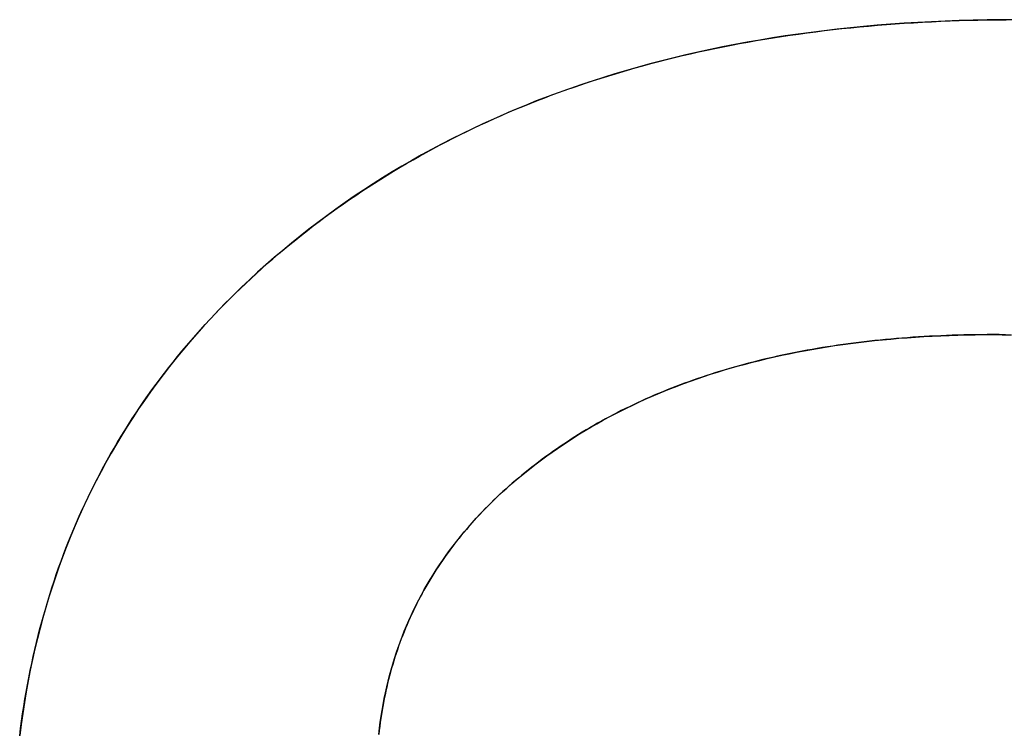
# Model space of a CAD drawing. Extents: x -1.48 to 1.48, y -1.03 to 1.03.
# Tile 45 of 90: x 0.0126 to 0.0456, y -0.5489 to -0.525. Entities that reach past the tile are written whole.
import ezdxf

# ---------------------------------------------------------------- set-up
doc = ezdxf.new("R2010")
doc.units = 0
doc.layers.get('0').update_dxf_attribs({"linetype": 'CONTINUOUS'})

# ---------------------------------------------------------------- blocks, each defined once
blk = doc.blocks.new('*U1')
blk.add_line((0.04526, -0.535551, 0.154), (0.04526, -0.535551, 0.1539))
blk.add_line((0.04526, -0.535551, 0.154), (0.04526, -0.535551, 0.1539))
for points in [[(0.012648, -0.549007, 0.154), (0.012679, -0.54876, 0.154), (0.012712, -0.548513, 0.154), (0.012747, -0.548268, 0.154), (0.012784, -0.548024, 0.154), (0.012824, -0.547781, 0.154), (0.012865, -0.547539, 0.154), (0.012908, -0.547298, 0.154), (0.012954, -0.547058, 0.154), (0.013001, -0.54682, 0.154), (0.01305, -0.546582, 0.154), (0.013102, -0.546346, 0.154), (0.013155, -0.54611, 0.154), (0.013211, -0.545876, 0.154), (0.013268, -0.545643, 0.154), (0.013327, -0.545411, 0.154), (0.013389, -0.54518, 0.154), (0.013452, -0.54495, 0.154), (0.013518, -0.544721, 0.154), (0.013585, -0.544493, 0.154), (0.013655, -0.544267, 0.154), (0.013726, -0.544041, 0.154), (0.0138, -0.543817, 0.154), (0.013875, -0.543594, 0.154), (0.013953, -0.543371, 0.154), (0.014032, -0.54315, 0.154), (0.014114, -0.54293, 0.154), (0.014198, -0.542711, 0.154), (0.014283, -0.542494, 0.154), (0.014371, -0.542277, 0.154), (0.01446, -0.542061, 0.154), (0.014552, -0.541847, 0.154), (0.014646, -0.541634, 0.154), (0.014741, -0.541421, 0.154), (0.014839, -0.54121, 0.154), (0.014939, -0.541, 0.154), (0.015041, -0.540791, 0.154), (0.015144, -0.540583, 0.154), (0.01525, -0.540376, 0.154), (0.015358, -0.540171, 0.154), (0.015468, -0.539966, 0.154), (0.015579, -0.539763, 0.154), (0.015693, -0.53956, 0.154), (0.015809, -0.539359, 0.154), (0.015927, -0.539159, 0.154), (0.016047, -0.53896, 0.154), (0.016168, -0.538762, 0.154), (0.016292, -0.538565, 0.154), (0.016418, -0.538369, 0.154), (0.016546, -0.538174, 0.154), (0.016676, -0.537981, 0.154), (0.016808, -0.537788, 0.154), (0.016942, -0.537597, 0.154), (0.017078, -0.537407, 0.154), (0.017216, -0.537217, 0.154), (0.017356, -0.537029, 0.154), (0.017498, -0.536842, 0.154), (0.017642, -0.536656, 0.154), (0.017788, -0.536472, 0.154), (0.017936, -0.536288, 0.154), (0.018086, -0.536105, 0.154), (0.018238, -0.535924, 0.154), (0.018392, -0.535743, 0.154), (0.018548, -0.535564, 0.154), (0.018707, -0.535386, 0.154), (0.018867, -0.535209, 0.154), (0.019029, -0.535033, 0.154), (0.019193, -0.534858, 0.154), (0.019359, -0.534684, 0.154), (0.019527, -0.534511, 0.154), (0.019698, -0.53434, 0.154), (0.01987, -0.534169, 0.154), (0.020044, -0.534, 0.154), (0.02022, -0.533832, 0.154), (0.020399, -0.533664, 0.154), (0.020579, -0.533498, 0.154), (0.020761, -0.533333, 0.154), (0.020946, -0.533169, 0.154), (0.021132, -0.533007, 0.154), (0.02132, -0.532845, 0.154), (0.021511, -0.532684, 0.154), (0.021703, -0.532525, 0.154), (0.021897, -0.532367, 0.154), (0.022092, -0.532211, 0.154), (0.022288, -0.532056, 0.154), (0.022486, -0.531903, 0.154), (0.022685, -0.531752, 0.154), (0.022885, -0.531603, 0.154), (0.023087, -0.531455, 0.154), (0.02329, -0.531309, 0.154), (0.023494, -0.531164, 0.154), (0.023699, -0.531022, 0.154), (0.023907, -0.53088, 0.154), (0.024115, -0.530741, 0.154), (0.024324, -0.530603, 0.154), (0.024535, -0.530467, 0.154), (0.024747, -0.530333, 0.154), (0.024961, -0.5302, 0.154), (0.025176, -0.530069, 0.154), (0.025392, -0.529939, 0.154), (0.02561, -0.529812, 0.154), (0.025829, -0.529685, 0.154), (0.026049, -0.529561, 0.154), (0.02627, -0.529438, 0.154), (0.026493, -0.529317, 0.154), (0.026718, -0.529198, 0.154), (0.026943, -0.52908, 0.154), (0.02717, -0.528964, 0.154), (0.027398, -0.528849, 0.154), (0.027628, -0.528737, 0.154), (0.027858, -0.528626, 0.154), (0.028091, -0.528516, 0.154), (0.028324, -0.528409, 0.154), (0.028559, -0.528302, 0.154), (0.028795, -0.528198, 0.154), (0.029032, -0.528095, 0.154), (0.029271, -0.527994, 0.154), (0.029511, -0.527895, 0.154), (0.029753, -0.527797, 0.154), (0.029996, -0.527701, 0.154), (0.03024, -0.527607, 0.154), (0.030485, -0.527514, 0.154), (0.030732, -0.527423, 0.154), (0.03098, -0.527334, 0.154), (0.031229, -0.527246, 0.154), (0.03148, -0.52716, 0.154), (0.031732, -0.527076, 0.154), (0.031985, -0.526993, 0.154), (0.03224, -0.526912, 0.154), (0.032496, -0.526833, 0.154), (0.032753, -0.526755, 0.154), (0.033012, -0.526679, 0.154), (0.033272, -0.526605, 0.154), (0.033534, -0.526532, 0.154), (0.033796, -0.526461, 0.154), (0.03406, -0.526392, 0.154), (0.034325, -0.526324, 0.154), (0.034592, -0.526258, 0.154), (0.03486, -0.526194, 0.154), (0.035129, -0.526131, 0.154), (0.0354, -0.52607, 0.154), (0.035672, -0.526011, 0.154), (0.035945, -0.525953, 0.154), (0.03622, -0.525897, 0.154), (0.036496, -0.525843, 0.154), (0.036773, -0.52579, 0.154), (0.037051, -0.52574, 0.154), (0.037331, -0.52569, 0.154), (0.037613, -0.525643, 0.154), (0.037895, -0.525597, 0.154), (0.038179, -0.525552, 0.154), (0.038464, -0.52551, 0.154), (0.038751, -0.525469, 0.154), (0.039038, -0.52543, 0.154), (0.039328, -0.525392, 0.154), (0.039618, -0.525356, 0.154), (0.03991, -0.525322, 0.154), (0.040203, -0.525289, 0.154), (0.040498, -0.525258, 0.154), (0.040794, -0.525229, 0.154), (0.041091, -0.525202, 0.154), (0.041389, -0.525176, 0.154), (0.041689, -0.525152, 0.154), (0.04199, -0.525129, 0.154), (0.042292, -0.525108, 0.154), (0.042596, -0.525089, 0.154), (0.042901, -0.525071, 0.154), (0.043208, -0.525056, 0.154), (0.043515, -0.525041, 0.154), (0.043825, -0.525029, 0.154), (0.044135, -0.525018, 0.154), (0.044447, -0.525009, 0.154), (0.04476, -0.525001, 0.154), (0.045074, -0.524995, 0.154), (0.04539, -0.524991, 0.154), (0.045707, -0.524989, 0.154)], [(0.046025, -0.524988, 0.1539), (0.045547, -0.52499, 0.1539), (0.045072, -0.524995, 0.1539), (0.044599, -0.525005, 0.1539), (0.04413, -0.525018, 0.1539), (0.043664, -0.525035, 0.1539), (0.0432, -0.525056, 0.1539), (0.04274, -0.52508, 0.1539), (0.042283, -0.525109, 0.1539), (0.041829, -0.525141, 0.1539), (0.041377, -0.525177, 0.1539), (0.040929, -0.525216, 0.1539), (0.040484, -0.52526, 0.1539), (0.040041, -0.525307, 0.1539), (0.039602, -0.525358, 0.1539), (0.039166, -0.525413, 0.1539), (0.038733, -0.525471, 0.1539), (0.038302, -0.525534, 0.1539), (0.037875, -0.5256, 0.1539), (0.037451, -0.52567, 0.1539), (0.037029, -0.525743, 0.1539), (0.036611, -0.525821, 0.1539), (0.036196, -0.525902, 0.1539), (0.035784, -0.525987, 0.1539), (0.035374, -0.526076, 0.1539), (0.034968, -0.526168, 0.1539), (0.034565, -0.526265, 0.1539), (0.034164, -0.526365, 0.1539), (0.033767, -0.526469, 0.1539), (0.033373, -0.526576, 0.1539), (0.032981, -0.526688, 0.1539), (0.032593, -0.526803, 0.1539), (0.032208, -0.526922, 0.1539), (0.031826, -0.527045, 0.1539), (0.031446, -0.527171, 0.1539), (0.03107, -0.527302, 0.1539), (0.030697, -0.527436, 0.1539), (0.030326, -0.527574, 0.1539), (0.029959, -0.527715, 0.1539), (0.029595, -0.527861, 0.1539), (0.029234, -0.52801, 0.1539), (0.028875, -0.528163, 0.1539), (0.02852, -0.52832, 0.1539), (0.028168, -0.52848, 0.1539), (0.027818, -0.528645, 0.1539), (0.027472, -0.528813, 0.1539), (0.027129, -0.528985, 0.1539), (0.026788, -0.52916, 0.1539), (0.026451, -0.52934, 0.1539), (0.026117, -0.529523, 0.1539), (0.025786, -0.52971, 0.1539), (0.025457, -0.529901, 0.1539), (0.025132, -0.530095, 0.1539), (0.02481, -0.530294, 0.1539), (0.02449, -0.530496, 0.1539), (0.024174, -0.530702, 0.1539), (0.023861, -0.530911, 0.1539), (0.02355, -0.531125, 0.1539), (0.023243, -0.531342, 0.1539), (0.022939, -0.531563, 0.1539), (0.022638, -0.531788, 0.1539), (0.022339, -0.532016, 0.1539), (0.022044, -0.532249, 0.1539), (0.021752, -0.532485, 0.1539), (0.021462, -0.532725, 0.1539), (0.021178, -0.532967, 0.1539), (0.020897, -0.533212, 0.1539), (0.020622, -0.533459, 0.1539), (0.020351, -0.533709, 0.1539), (0.020084, -0.533961, 0.1539), (0.019822, -0.534216, 0.1539), (0.019565, -0.534473, 0.1539), (0.019312, -0.534733, 0.1539), (0.019064, -0.534996, 0.1539), (0.01882, -0.53526, 0.1539), (0.018581, -0.535528, 0.1539), (0.018346, -0.535797, 0.1539), (0.018116, -0.536069, 0.1539), (0.01789, -0.536344, 0.1539), (0.01767, -0.536621, 0.1539), (0.017453, -0.536901, 0.1539), (0.017241, -0.537183, 0.1539), (0.017034, -0.537468, 0.1539), (0.016831, -0.537755, 0.1539), (0.016633, -0.538045, 0.1539), (0.016439, -0.538337, 0.1539), (0.01625, -0.538631, 0.1539), (0.016066, -0.538928, 0.1539), (0.015886, -0.539228, 0.1539), (0.01571, -0.53953, 0.1539), (0.015539, -0.539835, 0.1539), (0.015373, -0.540142, 0.1539), (0.015211, -0.540451, 0.1539), (0.015054, -0.540763, 0.1539), (0.014902, -0.541078, 0.1539), (0.014754, -0.541395, 0.1539), (0.01461, -0.541714, 0.1539), (0.014471, -0.542036, 0.1539), (0.014337, -0.54236, 0.1539), (0.014207, -0.542687, 0.1539), (0.014082, -0.543017, 0.1539), (0.013961, -0.543349, 0.1539), (0.013845, -0.543683, 0.1539), (0.013733, -0.54402, 0.1539), (0.013626, -0.544359, 0.1539), (0.013523, -0.544701, 0.1539), (0.013425, -0.545046, 0.1539), (0.013332, -0.545392, 0.1539), (0.013243, -0.545742, 0.1539), (0.013159, -0.546093, 0.1539), (0.013079, -0.546448, 0.1539), (0.013004, -0.546805, 0.1539), (0.012933, -0.547164, 0.1539), (0.012867, -0.547526, 0.1539), (0.012806, -0.54789, 0.1539), (0.012749, -0.548257, 0.1539), (0.012696, -0.548626, 0.1539), (0.012649, -0.548997, 0.1539)], [(0.046025, -0.524988, 0.1539), (0.045547, -0.52499, 0.1539), (0.045072, -0.524995, 0.1539), (0.044599, -0.525005, 0.1539), (0.04413, -0.525018, 0.1539), (0.043664, -0.525035, 0.1539), (0.0432, -0.525056, 0.1539), (0.04274, -0.52508, 0.1539), (0.042283, -0.525109, 0.1539), (0.041829, -0.525141, 0.1539), (0.041377, -0.525177, 0.1539), (0.040929, -0.525216, 0.1539), (0.040484, -0.52526, 0.1539), (0.040041, -0.525307, 0.1539), (0.039602, -0.525358, 0.1539), (0.039166, -0.525413, 0.1539), (0.038733, -0.525471, 0.1539), (0.038302, -0.525534, 0.1539), (0.037875, -0.5256, 0.1539), (0.037451, -0.52567, 0.1539), (0.037029, -0.525743, 0.1539), (0.036611, -0.525821, 0.1539), (0.036196, -0.525902, 0.1539), (0.035784, -0.525987, 0.1539), (0.035374, -0.526076, 0.1539), (0.034968, -0.526168, 0.1539), (0.034565, -0.526265, 0.1539), (0.034164, -0.526365, 0.1539), (0.033767, -0.526469, 0.1539), (0.033373, -0.526576, 0.1539), (0.032981, -0.526688, 0.1539), (0.032593, -0.526803, 0.1539), (0.032208, -0.526922, 0.1539), (0.031826, -0.527045, 0.1539), (0.031446, -0.527171, 0.1539), (0.03107, -0.527302, 0.1539), (0.030697, -0.527436, 0.1539), (0.030326, -0.527574, 0.1539), (0.029959, -0.527715, 0.1539), (0.029595, -0.527861, 0.1539), (0.029234, -0.52801, 0.1539), (0.028875, -0.528163, 0.1539), (0.02852, -0.52832, 0.1539), (0.028168, -0.52848, 0.1539), (0.027818, -0.528645, 0.1539), (0.027472, -0.528813, 0.1539), (0.027129, -0.528985, 0.1539), (0.026788, -0.52916, 0.1539), (0.026451, -0.52934, 0.1539), (0.026117, -0.529523, 0.1539), (0.025786, -0.52971, 0.1539), (0.025457, -0.529901, 0.1539), (0.025132, -0.530095, 0.1539), (0.02481, -0.530294, 0.1539), (0.02449, -0.530496, 0.1539), (0.024174, -0.530702, 0.1539), (0.023861, -0.530911, 0.1539), (0.02355, -0.531125, 0.1539), (0.023243, -0.531342, 0.1539), (0.022939, -0.531563, 0.1539), (0.022638, -0.531788, 0.1539), (0.022339, -0.532016, 0.1539), (0.022044, -0.532249, 0.1539), (0.021752, -0.532485, 0.1539), (0.021462, -0.532725, 0.1539), (0.021178, -0.532967, 0.1539), (0.020897, -0.533212, 0.1539), (0.020622, -0.533459, 0.1539), (0.020351, -0.533709, 0.1539), (0.020084, -0.533961, 0.1539), (0.019822, -0.534216, 0.1539), (0.019565, -0.534473, 0.1539), (0.019312, -0.534733, 0.1539), (0.019064, -0.534996, 0.1539), (0.01882, -0.53526, 0.1539), (0.018581, -0.535528, 0.1539), (0.018346, -0.535797, 0.1539), (0.018116, -0.536069, 0.1539), (0.01789, -0.536344, 0.1539), (0.01767, -0.536621, 0.1539), (0.017453, -0.536901, 0.1539), (0.017241, -0.537183, 0.1539), (0.017034, -0.537468, 0.1539), (0.016831, -0.537755, 0.1539), (0.016633, -0.538045, 0.1539), (0.016439, -0.538337, 0.1539), (0.01625, -0.538631, 0.1539), (0.016066, -0.538928, 0.1539), (0.015886, -0.539228, 0.1539), (0.01571, -0.53953, 0.1539), (0.015539, -0.539835, 0.1539), (0.015373, -0.540142, 0.1539), (0.015211, -0.540451, 0.1539), (0.015054, -0.540763, 0.1539), (0.014902, -0.541078, 0.1539), (0.014754, -0.541395, 0.1539), (0.01461, -0.541714, 0.1539), (0.014471, -0.542036, 0.1539), (0.014337, -0.54236, 0.1539), (0.014207, -0.542687, 0.1539), (0.014082, -0.543017, 0.1539), (0.013961, -0.543349, 0.1539), (0.013845, -0.543683, 0.1539), (0.013733, -0.54402, 0.1539), (0.013626, -0.544359, 0.1539), (0.013523, -0.544701, 0.1539), (0.013425, -0.545046, 0.1539), (0.013332, -0.545392, 0.1539), (0.013243, -0.545742, 0.1539), (0.013159, -0.546093, 0.1539), (0.013079, -0.546448, 0.1539), (0.013004, -0.546805, 0.1539), (0.012933, -0.547164, 0.1539), (0.012867, -0.547526, 0.1539), (0.012806, -0.54789, 0.1539), (0.012749, -0.548257, 0.1539), (0.012696, -0.548626, 0.1539), (0.012649, -0.548997, 0.1539)], [(0.012648, -0.549007, 0.154), (0.012679, -0.54876, 0.154), (0.012712, -0.548513, 0.154), (0.012747, -0.548268, 0.154), (0.012784, -0.548024, 0.154), (0.012824, -0.547781, 0.154), (0.012865, -0.547539, 0.154), (0.012908, -0.547298, 0.154), (0.012954, -0.547058, 0.154), (0.013001, -0.54682, 0.154), (0.01305, -0.546582, 0.154), (0.013102, -0.546346, 0.154), (0.013155, -0.54611, 0.154), (0.013211, -0.545876, 0.154), (0.013268, -0.545643, 0.154), (0.013327, -0.545411, 0.154), (0.013389, -0.54518, 0.154), (0.013452, -0.54495, 0.154), (0.013518, -0.544721, 0.154), (0.013585, -0.544493, 0.154), (0.013655, -0.544267, 0.154), (0.013726, -0.544041, 0.154), (0.0138, -0.543817, 0.154), (0.013875, -0.543594, 0.154), (0.013953, -0.543371, 0.154), (0.014032, -0.54315, 0.154), (0.014114, -0.54293, 0.154), (0.014198, -0.542711, 0.154), (0.014283, -0.542494, 0.154), (0.014371, -0.542277, 0.154), (0.01446, -0.542061, 0.154), (0.014552, -0.541847, 0.154), (0.014646, -0.541634, 0.154), (0.014741, -0.541421, 0.154), (0.014839, -0.54121, 0.154), (0.014939, -0.541, 0.154), (0.015041, -0.540791, 0.154), (0.015144, -0.540583, 0.154), (0.01525, -0.540376, 0.154), (0.015358, -0.540171, 0.154), (0.015468, -0.539966, 0.154), (0.015579, -0.539763, 0.154), (0.015693, -0.53956, 0.154), (0.015809, -0.539359, 0.154), (0.015927, -0.539159, 0.154), (0.016047, -0.53896, 0.154), (0.016168, -0.538762, 0.154), (0.016292, -0.538565, 0.154), (0.016418, -0.538369, 0.154), (0.016546, -0.538174, 0.154), (0.016676, -0.537981, 0.154), (0.016808, -0.537788, 0.154), (0.016942, -0.537597, 0.154), (0.017078, -0.537407, 0.154), (0.017216, -0.537217, 0.154), (0.017356, -0.537029, 0.154), (0.017498, -0.536842, 0.154), (0.017642, -0.536656, 0.154), (0.017788, -0.536472, 0.154), (0.017936, -0.536288, 0.154), (0.018086, -0.536105, 0.154), (0.018238, -0.535924, 0.154), (0.018392, -0.535743, 0.154), (0.018548, -0.535564, 0.154), (0.018707, -0.535386, 0.154), (0.018867, -0.535209, 0.154), (0.019029, -0.535033, 0.154), (0.019193, -0.534858, 0.154), (0.019359, -0.534684, 0.154), (0.019527, -0.534511, 0.154), (0.019698, -0.53434, 0.154), (0.01987, -0.534169, 0.154), (0.020044, -0.534, 0.154), (0.02022, -0.533832, 0.154), (0.020399, -0.533664, 0.154), (0.020579, -0.533498, 0.154), (0.020761, -0.533333, 0.154), (0.020946, -0.533169, 0.154), (0.021132, -0.533007, 0.154), (0.02132, -0.532845, 0.154), (0.021511, -0.532684, 0.154), (0.021703, -0.532525, 0.154), (0.021897, -0.532367, 0.154), (0.022092, -0.532211, 0.154), (0.022288, -0.532056, 0.154), (0.022486, -0.531903, 0.154), (0.022685, -0.531752, 0.154), (0.022885, -0.531603, 0.154), (0.023087, -0.531455, 0.154), (0.02329, -0.531309, 0.154), (0.023494, -0.531164, 0.154), (0.023699, -0.531022, 0.154), (0.023907, -0.53088, 0.154), (0.024115, -0.530741, 0.154), (0.024324, -0.530603, 0.154), (0.024535, -0.530467, 0.154), (0.024747, -0.530333, 0.154), (0.024961, -0.5302, 0.154), (0.025176, -0.530069, 0.154), (0.025392, -0.529939, 0.154), (0.02561, -0.529812, 0.154), (0.025829, -0.529685, 0.154), (0.026049, -0.529561, 0.154), (0.02627, -0.529438, 0.154), (0.026493, -0.529317, 0.154), (0.026718, -0.529198, 0.154), (0.026943, -0.52908, 0.154), (0.02717, -0.528964, 0.154), (0.027398, -0.528849, 0.154), (0.027628, -0.528737, 0.154), (0.027858, -0.528626, 0.154), (0.028091, -0.528516, 0.154), (0.028324, -0.528409, 0.154), (0.028559, -0.528302, 0.154), (0.028795, -0.528198, 0.154), (0.029032, -0.528095, 0.154), (0.029271, -0.527994, 0.154), (0.029511, -0.527895, 0.154), (0.029753, -0.527797, 0.154), (0.029996, -0.527701, 0.154), (0.03024, -0.527607, 0.154), (0.030485, -0.527514, 0.154), (0.030732, -0.527423, 0.154), (0.03098, -0.527334, 0.154), (0.031229, -0.527246, 0.154), (0.03148, -0.52716, 0.154), (0.031732, -0.527076, 0.154), (0.031985, -0.526993, 0.154), (0.03224, -0.526912, 0.154), (0.032496, -0.526833, 0.154), (0.032753, -0.526755, 0.154), (0.033012, -0.526679, 0.154), (0.033272, -0.526605, 0.154), (0.033534, -0.526532, 0.154), (0.033796, -0.526461, 0.154), (0.03406, -0.526392, 0.154), (0.034325, -0.526324, 0.154), (0.034592, -0.526258, 0.154), (0.03486, -0.526194, 0.154), (0.035129, -0.526131, 0.154), (0.0354, -0.52607, 0.154), (0.035672, -0.526011, 0.154), (0.035945, -0.525953, 0.154), (0.03622, -0.525897, 0.154), (0.036496, -0.525843, 0.154), (0.036773, -0.52579, 0.154), (0.037051, -0.52574, 0.154), (0.037331, -0.52569, 0.154), (0.037613, -0.525643, 0.154), (0.037895, -0.525597, 0.154), (0.038179, -0.525552, 0.154), (0.038464, -0.52551, 0.154), (0.038751, -0.525469, 0.154), (0.039038, -0.52543, 0.154), (0.039328, -0.525392, 0.154), (0.039618, -0.525356, 0.154), (0.03991, -0.525322, 0.154), (0.040203, -0.525289, 0.154), (0.040498, -0.525258, 0.154), (0.040794, -0.525229, 0.154), (0.041091, -0.525202, 0.154), (0.041389, -0.525176, 0.154), (0.041689, -0.525152, 0.154), (0.04199, -0.525129, 0.154), (0.042292, -0.525108, 0.154), (0.042596, -0.525089, 0.154), (0.042901, -0.525071, 0.154), (0.043208, -0.525056, 0.154), (0.043515, -0.525041, 0.154), (0.043825, -0.525029, 0.154), (0.044135, -0.525018, 0.154), (0.044447, -0.525009, 0.154), (0.04476, -0.525001, 0.154), (0.045074, -0.524995, 0.154), (0.04539, -0.524991, 0.154), (0.045707, -0.524989, 0.154)], [(0.04526, -0.535551, 0.154), (0.045063, -0.535552, 0.154), (0.044867, -0.535553, 0.154), (0.044672, -0.535556, 0.154), (0.044478, -0.535559, 0.154), (0.044284, -0.535563, 0.154), (0.044091, -0.535568, 0.154), (0.0439, -0.535574, 0.154), (0.043709, -0.53558, 0.154), (0.043519, -0.535588, 0.154), (0.043329, -0.535597, 0.154), (0.043141, -0.535606, 0.154), (0.042953, -0.535617, 0.154), (0.042766, -0.535628, 0.154), (0.042581, -0.53564, 0.154), (0.042395, -0.535653, 0.154), (0.042211, -0.535667, 0.154), (0.042028, -0.535682, 0.154), (0.041845, -0.535698, 0.154), (0.041663, -0.535715, 0.154), (0.041482, -0.535733, 0.154), (0.041302, -0.535751, 0.154), (0.041123, -0.535771, 0.154), (0.040944, -0.535791, 0.154), (0.040767, -0.535812, 0.154), (0.04059, -0.535835, 0.154), (0.040414, -0.535858, 0.154), (0.040239, -0.535882, 0.154), (0.040064, -0.535907, 0.154), (0.039891, -0.535933, 0.154), (0.039718, -0.535959, 0.154), (0.039546, -0.535987, 0.154), (0.039375, -0.536016, 0.154), (0.039205, -0.536045, 0.154), (0.039036, -0.536075, 0.154), (0.038867, -0.536107, 0.154), (0.0387, -0.536139, 0.154), (0.038533, -0.536172, 0.154), (0.038367, -0.536206, 0.154), (0.038201, -0.536241, 0.154), (0.038037, -0.536277, 0.154), (0.037874, -0.536313, 0.154), (0.037711, -0.536351, 0.154), (0.037549, -0.536389, 0.154), (0.037388, -0.536429, 0.154), (0.037228, -0.536469, 0.154), (0.037068, -0.53651, 0.154), (0.03691, -0.536553, 0.154), (0.036752, -0.536596, 0.154), (0.036595, -0.53664, 0.154), (0.036439, -0.536684, 0.154), (0.036284, -0.53673, 0.154), (0.03613, -0.536777, 0.154), (0.035976, -0.536825, 0.154), (0.035823, -0.536873, 0.154), (0.035672, -0.536922, 0.154), (0.03552, -0.536973, 0.154), (0.03537, -0.537024, 0.154), (0.035221, -0.537076, 0.154), (0.035072, -0.537129, 0.154), (0.034924, -0.537183, 0.154), (0.034778, -0.537238, 0.154), (0.034632, -0.537294, 0.154), (0.034486, -0.53735, 0.154), (0.034342, -0.537408, 0.154), (0.034198, -0.537466, 0.154), (0.034056, -0.537526, 0.154), (0.033914, -0.537586, 0.154), (0.033772, -0.537647, 0.154), (0.033632, -0.537709, 0.154), (0.033493, -0.537772, 0.154), (0.033354, -0.537836, 0.154), (0.033216, -0.537901, 0.154), (0.033079, -0.537967, 0.154), (0.032943, -0.538033, 0.154), (0.032808, -0.538101, 0.154), (0.032674, -0.538169, 0.154), (0.03254, -0.538239, 0.154), (0.032407, -0.538309, 0.154), (0.032275, -0.53838, 0.154), (0.032144, -0.538452, 0.154), (0.032014, -0.538525, 0.154), (0.031884, -0.538599, 0.154), (0.031756, -0.538674, 0.154), (0.031628, -0.538749, 0.154), (0.031501, -0.538826, 0.154), (0.031375, -0.538903, 0.154), (0.03125, -0.538982, 0.154), (0.031125, -0.539061, 0.154), (0.031002, -0.539141, 0.154), (0.030879, -0.539223, 0.154), (0.030757, -0.539305, 0.154), (0.030636, -0.539388, 0.154), (0.030515, -0.539471, 0.154), (0.030396, -0.539556, 0.154), (0.030277, -0.539642, 0.154), (0.030159, -0.539728, 0.154), (0.030043, -0.539815, 0.154), (0.029927, -0.539903, 0.154), (0.029813, -0.539992, 0.154), (0.0297, -0.54008, 0.154), (0.029589, -0.54017, 0.154), (0.029478, -0.54026, 0.154), (0.029369, -0.540351, 0.154), (0.029261, -0.540442, 0.154), (0.029154, -0.540534, 0.154), (0.029049, -0.540626, 0.154), (0.028945, -0.540719, 0.154), (0.028842, -0.540813, 0.154), (0.02874, -0.540907, 0.154), (0.028639, -0.541002, 0.154), (0.02854, -0.541097, 0.154), (0.028442, -0.541193, 0.154), (0.028345, -0.54129, 0.154), (0.028249, -0.541387, 0.154), (0.028155, -0.541485, 0.154), (0.028062, -0.541583, 0.154), (0.02797, -0.541682, 0.154), (0.027879, -0.541781, 0.154), (0.02779, -0.541882, 0.154), (0.027702, -0.541982, 0.154), (0.027615, -0.542083, 0.154), (0.027529, -0.542185, 0.154), (0.027444, -0.542288, 0.154), (0.027361, -0.542391, 0.154), (0.027279, -0.542494, 0.154), (0.027198, -0.542599, 0.154), (0.027119, -0.542703, 0.154), (0.02704, -0.542809, 0.154), (0.026963, -0.542915, 0.154), (0.026887, -0.543021, 0.154), (0.026813, -0.543128, 0.154), (0.026739, -0.543236, 0.154), (0.026667, -0.543344, 0.154), (0.026596, -0.543453, 0.154), (0.026526, -0.543563, 0.154), (0.026458, -0.543673, 0.154), (0.026391, -0.543783, 0.154), (0.026325, -0.543895, 0.154), (0.02626, -0.544006, 0.154), (0.026196, -0.544119, 0.154), (0.026134, -0.544232, 0.154), (0.026073, -0.544345, 0.154), (0.026013, -0.54446, 0.154), (0.025955, -0.544574, 0.154), (0.025897, -0.54469, 0.154), (0.025841, -0.544806, 0.154), (0.025786, -0.544922, 0.154), (0.025732, -0.545039, 0.154), (0.02568, -0.545157, 0.154), (0.025629, -0.545275, 0.154), (0.025579, -0.545394, 0.154), (0.02553, -0.545514, 0.154), (0.025483, -0.545634, 0.154), (0.025436, -0.545754, 0.154), (0.025391, -0.545876, 0.154), (0.025347, -0.545997, 0.154), (0.025305, -0.54612, 0.154), (0.025264, -0.546243, 0.154), (0.025224, -0.546366, 0.154), (0.025185, -0.546491, 0.154), (0.025147, -0.546615, 0.154), (0.025111, -0.546741, 0.154), (0.025076, -0.546867, 0.154), (0.025042, -0.546993, 0.154), (0.025009, -0.54712, 0.154), (0.024977, -0.547248, 0.154), (0.024947, -0.547376, 0.154), (0.024918, -0.547505, 0.154), (0.02489, -0.547635, 0.154), (0.024864, -0.547765, 0.154), (0.024839, -0.547895, 0.154), (0.024815, -0.548026, 0.154), (0.024792, -0.548158, 0.154), (0.02477, -0.548291, 0.154), (0.02475, -0.548424, 0.154), (0.024731, -0.548557, 0.154), (0.024713, -0.548691, 0.154), (0.024696, -0.548826, 0.154), (0.024681, -0.548961, 0.154)], [(0.024681, -0.548957, 0.1539), (0.024705, -0.548754, 0.1539), (0.024731, -0.548552, 0.1539), (0.024761, -0.548351, 0.1539), (0.024793, -0.548152, 0.1539), (0.024828, -0.547954, 0.1539), (0.024865, -0.547757, 0.1539), (0.024906, -0.547562, 0.1539), (0.024949, -0.547368, 0.1539), (0.024995, -0.547176, 0.1539), (0.025044, -0.546984, 0.1539), (0.025096, -0.546794, 0.1539), (0.02515, -0.546606, 0.1539), (0.025207, -0.546418, 0.1539), (0.025267, -0.546232, 0.1539), (0.02533, -0.546048, 0.1539), (0.025396, -0.545864, 0.1539), (0.025464, -0.545682, 0.1539), (0.025535, -0.545501, 0.1539), (0.025609, -0.545322, 0.1539), (0.025686, -0.545144, 0.1539), (0.025765, -0.544967, 0.1539), (0.025848, -0.544792, 0.1539), (0.025933, -0.544618, 0.1539), (0.026021, -0.544445, 0.1539), (0.026111, -0.544274, 0.1539), (0.026205, -0.544104, 0.1539), (0.026301, -0.543935, 0.1539), (0.0264, -0.543768, 0.1539), (0.026502, -0.543602, 0.1539), (0.026607, -0.543437, 0.1539), (0.026714, -0.543273, 0.1539), (0.026824, -0.543111, 0.1539), (0.026937, -0.542951, 0.1539), (0.027053, -0.542791, 0.1539), (0.027172, -0.542633, 0.1539), (0.027293, -0.542476, 0.1539), (0.027417, -0.542321, 0.1539), (0.027544, -0.542167, 0.1539), (0.027674, -0.542014, 0.1539), (0.027807, -0.541863, 0.1539), (0.027942, -0.541712, 0.1539), (0.02808, -0.541564, 0.1539), (0.028221, -0.541416, 0.1539), (0.028365, -0.54127, 0.1539), (0.028511, -0.541125, 0.1539), (0.028661, -0.540982, 0.1539), (0.028813, -0.54084, 0.1539), (0.028968, -0.540699, 0.1539), (0.029125, -0.540559, 0.1539), (0.029286, -0.540421, 0.1539), (0.029449, -0.540284, 0.1539), (0.029615, -0.540149, 0.1539), (0.029784, -0.540015, 0.1539), (0.029955, -0.539882, 0.1539), (0.03013, -0.53975, 0.1539), (0.030307, -0.53962, 0.1539), (0.030486, -0.539492, 0.1539), (0.030667, -0.539366, 0.1539), (0.03085, -0.539242, 0.1539), (0.031034, -0.53912, 0.1539), (0.031221, -0.539, 0.1539), (0.03141, -0.538882, 0.1539), (0.0316, -0.538766, 0.1539), (0.031792, -0.538652, 0.1539), (0.031986, -0.538541, 0.1539), (0.032182, -0.538431, 0.1539), (0.03238, -0.538323, 0.1539), (0.03258, -0.538218, 0.1539), (0.032782, -0.538114, 0.1539), (0.032985, -0.538013, 0.1539), (0.03319, -0.537913, 0.1539), (0.033398, -0.537816, 0.1539), (0.033607, -0.537721, 0.1539), (0.033818, -0.537627, 0.1539), (0.034031, -0.537536, 0.1539), (0.034246, -0.537447, 0.1539), (0.034462, -0.53736, 0.1539), (0.034681, -0.537275, 0.1539), (0.034901, -0.537192, 0.1539), (0.035124, -0.537111, 0.1539), (0.035348, -0.537032, 0.1539), (0.035574, -0.536955, 0.1539), (0.035802, -0.53688, 0.1539), (0.036032, -0.536807, 0.1539), (0.036263, -0.536736, 0.1539), (0.036497, -0.536668, 0.1539), (0.036732, -0.536601, 0.1539), (0.03697, -0.536537, 0.1539), (0.037209, -0.536474, 0.1539), (0.03745, -0.536414, 0.1539), (0.037693, -0.536355, 0.1539), (0.037938, -0.536299, 0.1539), (0.038185, -0.536244, 0.1539), (0.038433, -0.536192, 0.1539), (0.038684, -0.536142, 0.1539), (0.038936, -0.536094, 0.1539), (0.03919, -0.536048, 0.1539), (0.039447, -0.536004, 0.1539), (0.039705, -0.535961, 0.1539), (0.039965, -0.535921, 0.1539), (0.040226, -0.535884, 0.1539), (0.04049, -0.535848, 0.1539), (0.040755, -0.535814, 0.1539), (0.041023, -0.535782, 0.1539), (0.041292, -0.535752, 0.1539), (0.041563, -0.535725, 0.1539), (0.041836, -0.535699, 0.1539), (0.042111, -0.535675, 0.1539), (0.042388, -0.535654, 0.1539), (0.042667, -0.535634, 0.1539), (0.042947, -0.535617, 0.1539), (0.04323, -0.535602, 0.1539), (0.043514, -0.535588, 0.1539), (0.0438, -0.535577, 0.1539), (0.044089, -0.535568, 0.1539), (0.044378, -0.535561, 0.1539), (0.04467, -0.535556, 0.1539), (0.044964, -0.535552, 0.1539), (0.04526, -0.535551, 0.1539)], [(0.024681, -0.548957, 0.1539), (0.024705, -0.548754, 0.1539), (0.024731, -0.548552, 0.1539), (0.024761, -0.548351, 0.1539), (0.024793, -0.548152, 0.1539), (0.024828, -0.547954, 0.1539), (0.024865, -0.547757, 0.1539), (0.024906, -0.547562, 0.1539), (0.024949, -0.547368, 0.1539), (0.024995, -0.547176, 0.1539), (0.025044, -0.546984, 0.1539), (0.025096, -0.546794, 0.1539), (0.02515, -0.546606, 0.1539), (0.025207, -0.546418, 0.1539), (0.025267, -0.546232, 0.1539), (0.02533, -0.546048, 0.1539), (0.025396, -0.545864, 0.1539), (0.025464, -0.545682, 0.1539), (0.025535, -0.545501, 0.1539), (0.025609, -0.545322, 0.1539), (0.025686, -0.545144, 0.1539), (0.025765, -0.544967, 0.1539), (0.025848, -0.544792, 0.1539), (0.025933, -0.544618, 0.1539), (0.026021, -0.544445, 0.1539), (0.026111, -0.544274, 0.1539), (0.026205, -0.544104, 0.1539), (0.026301, -0.543935, 0.1539), (0.0264, -0.543768, 0.1539), (0.026502, -0.543602, 0.1539), (0.026607, -0.543437, 0.1539), (0.026714, -0.543273, 0.1539), (0.026824, -0.543111, 0.1539), (0.026937, -0.542951, 0.1539), (0.027053, -0.542791, 0.1539), (0.027172, -0.542633, 0.1539), (0.027293, -0.542476, 0.1539), (0.027417, -0.542321, 0.1539), (0.027544, -0.542167, 0.1539), (0.027674, -0.542014, 0.1539), (0.027807, -0.541863, 0.1539), (0.027942, -0.541712, 0.1539), (0.02808, -0.541564, 0.1539), (0.028221, -0.541416, 0.1539), (0.028365, -0.54127, 0.1539), (0.028511, -0.541125, 0.1539), (0.028661, -0.540982, 0.1539), (0.028813, -0.54084, 0.1539), (0.028968, -0.540699, 0.1539), (0.029125, -0.540559, 0.1539), (0.029286, -0.540421, 0.1539), (0.029449, -0.540284, 0.1539), (0.029615, -0.540149, 0.1539), (0.029784, -0.540015, 0.1539), (0.029955, -0.539882, 0.1539), (0.03013, -0.53975, 0.1539), (0.030307, -0.53962, 0.1539), (0.030486, -0.539492, 0.1539), (0.030667, -0.539366, 0.1539), (0.03085, -0.539242, 0.1539), (0.031034, -0.53912, 0.1539), (0.031221, -0.539, 0.1539), (0.03141, -0.538882, 0.1539), (0.0316, -0.538766, 0.1539), (0.031792, -0.538652, 0.1539), (0.031986, -0.538541, 0.1539), (0.032182, -0.538431, 0.1539), (0.03238, -0.538323, 0.1539), (0.03258, -0.538218, 0.1539), (0.032782, -0.538114, 0.1539), (0.032985, -0.538013, 0.1539), (0.03319, -0.537913, 0.1539), (0.033398, -0.537816, 0.1539), (0.033607, -0.537721, 0.1539), (0.033818, -0.537627, 0.1539), (0.034031, -0.537536, 0.1539), (0.034246, -0.537447, 0.1539), (0.034462, -0.53736, 0.1539), (0.034681, -0.537275, 0.1539), (0.034901, -0.537192, 0.1539), (0.035124, -0.537111, 0.1539), (0.035348, -0.537032, 0.1539), (0.035574, -0.536955, 0.1539), (0.035802, -0.53688, 0.1539), (0.036032, -0.536807, 0.1539), (0.036263, -0.536736, 0.1539), (0.036497, -0.536668, 0.1539), (0.036732, -0.536601, 0.1539), (0.03697, -0.536537, 0.1539), (0.037209, -0.536474, 0.1539), (0.03745, -0.536414, 0.1539), (0.037693, -0.536355, 0.1539), (0.037938, -0.536299, 0.1539), (0.038185, -0.536244, 0.1539), (0.038433, -0.536192, 0.1539), (0.038684, -0.536142, 0.1539), (0.038936, -0.536094, 0.1539), (0.03919, -0.536048, 0.1539), (0.039447, -0.536004, 0.1539), (0.039705, -0.535961, 0.1539), (0.039965, -0.535921, 0.1539), (0.040226, -0.535884, 0.1539), (0.04049, -0.535848, 0.1539), (0.040755, -0.535814, 0.1539), (0.041023, -0.535782, 0.1539), (0.041292, -0.535752, 0.1539), (0.041563, -0.535725, 0.1539), (0.041836, -0.535699, 0.1539), (0.042111, -0.535675, 0.1539), (0.042388, -0.535654, 0.1539), (0.042667, -0.535634, 0.1539), (0.042947, -0.535617, 0.1539), (0.04323, -0.535602, 0.1539), (0.043514, -0.535588, 0.1539), (0.0438, -0.535577, 0.1539), (0.044089, -0.535568, 0.1539), (0.044378, -0.535561, 0.1539), (0.04467, -0.535556, 0.1539), (0.044964, -0.535552, 0.1539), (0.04526, -0.535551, 0.1539)], [(0.04526, -0.535551, 0.154), (0.045063, -0.535552, 0.154), (0.044867, -0.535553, 0.154), (0.044672, -0.535556, 0.154), (0.044478, -0.535559, 0.154), (0.044284, -0.535563, 0.154), (0.044091, -0.535568, 0.154), (0.0439, -0.535574, 0.154), (0.043709, -0.53558, 0.154), (0.043519, -0.535588, 0.154), (0.043329, -0.535597, 0.154), (0.043141, -0.535606, 0.154), (0.042953, -0.535617, 0.154), (0.042766, -0.535628, 0.154), (0.042581, -0.53564, 0.154), (0.042395, -0.535653, 0.154), (0.042211, -0.535667, 0.154), (0.042028, -0.535682, 0.154), (0.041845, -0.535698, 0.154), (0.041663, -0.535715, 0.154), (0.041482, -0.535733, 0.154), (0.041302, -0.535751, 0.154), (0.041123, -0.535771, 0.154), (0.040944, -0.535791, 0.154), (0.040767, -0.535812, 0.154), (0.04059, -0.535835, 0.154), (0.040414, -0.535858, 0.154), (0.040239, -0.535882, 0.154), (0.040064, -0.535907, 0.154), (0.039891, -0.535933, 0.154), (0.039718, -0.535959, 0.154), (0.039546, -0.535987, 0.154), (0.039375, -0.536016, 0.154), (0.039205, -0.536045, 0.154), (0.039036, -0.536075, 0.154), (0.038867, -0.536107, 0.154), (0.0387, -0.536139, 0.154), (0.038533, -0.536172, 0.154), (0.038367, -0.536206, 0.154), (0.038201, -0.536241, 0.154), (0.038037, -0.536277, 0.154), (0.037874, -0.536313, 0.154), (0.037711, -0.536351, 0.154), (0.037549, -0.536389, 0.154), (0.037388, -0.536429, 0.154), (0.037228, -0.536469, 0.154), (0.037068, -0.53651, 0.154), (0.03691, -0.536553, 0.154), (0.036752, -0.536596, 0.154), (0.036595, -0.53664, 0.154), (0.036439, -0.536684, 0.154), (0.036284, -0.53673, 0.154), (0.03613, -0.536777, 0.154), (0.035976, -0.536825, 0.154), (0.035823, -0.536873, 0.154), (0.035672, -0.536922, 0.154), (0.03552, -0.536973, 0.154), (0.03537, -0.537024, 0.154), (0.035221, -0.537076, 0.154), (0.035072, -0.537129, 0.154), (0.034924, -0.537183, 0.154), (0.034778, -0.537238, 0.154), (0.034632, -0.537294, 0.154), (0.034486, -0.53735, 0.154), (0.034342, -0.537408, 0.154), (0.034198, -0.537466, 0.154), (0.034056, -0.537526, 0.154), (0.033914, -0.537586, 0.154), (0.033772, -0.537647, 0.154), (0.033632, -0.537709, 0.154), (0.033493, -0.537772, 0.154), (0.033354, -0.537836, 0.154), (0.033216, -0.537901, 0.154), (0.033079, -0.537967, 0.154), (0.032943, -0.538033, 0.154), (0.032808, -0.538101, 0.154), (0.032674, -0.538169, 0.154), (0.03254, -0.538239, 0.154), (0.032407, -0.538309, 0.154), (0.032275, -0.53838, 0.154), (0.032144, -0.538452, 0.154), (0.032014, -0.538525, 0.154), (0.031884, -0.538599, 0.154), (0.031756, -0.538674, 0.154), (0.031628, -0.538749, 0.154), (0.031501, -0.538826, 0.154), (0.031375, -0.538903, 0.154), (0.03125, -0.538982, 0.154), (0.031125, -0.539061, 0.154), (0.031002, -0.539141, 0.154), (0.030879, -0.539223, 0.154), (0.030757, -0.539305, 0.154), (0.030636, -0.539388, 0.154), (0.030515, -0.539471, 0.154), (0.030396, -0.539556, 0.154), (0.030277, -0.539642, 0.154), (0.030159, -0.539728, 0.154), (0.030043, -0.539815, 0.154), (0.029927, -0.539903, 0.154), (0.029813, -0.539992, 0.154), (0.0297, -0.54008, 0.154), (0.029589, -0.54017, 0.154), (0.029478, -0.54026, 0.154), (0.029369, -0.540351, 0.154), (0.029261, -0.540442, 0.154), (0.029154, -0.540534, 0.154), (0.029049, -0.540626, 0.154), (0.028945, -0.540719, 0.154), (0.028842, -0.540813, 0.154), (0.02874, -0.540907, 0.154), (0.028639, -0.541002, 0.154), (0.02854, -0.541097, 0.154), (0.028442, -0.541193, 0.154), (0.028345, -0.54129, 0.154), (0.028249, -0.541387, 0.154), (0.028155, -0.541485, 0.154), (0.028062, -0.541583, 0.154), (0.02797, -0.541682, 0.154), (0.027879, -0.541781, 0.154), (0.02779, -0.541882, 0.154), (0.027702, -0.541982, 0.154), (0.027615, -0.542083, 0.154), (0.027529, -0.542185, 0.154), (0.027444, -0.542288, 0.154), (0.027361, -0.542391, 0.154), (0.027279, -0.542494, 0.154), (0.027198, -0.542599, 0.154), (0.027119, -0.542703, 0.154), (0.02704, -0.542809, 0.154), (0.026963, -0.542915, 0.154), (0.026887, -0.543021, 0.154), (0.026813, -0.543128, 0.154), (0.026739, -0.543236, 0.154), (0.026667, -0.543344, 0.154), (0.026596, -0.543453, 0.154), (0.026526, -0.543563, 0.154), (0.026458, -0.543673, 0.154), (0.026391, -0.543783, 0.154), (0.026325, -0.543895, 0.154), (0.02626, -0.544006, 0.154), (0.026196, -0.544119, 0.154), (0.026134, -0.544232, 0.154), (0.026073, -0.544345, 0.154), (0.026013, -0.54446, 0.154), (0.025955, -0.544574, 0.154), (0.025897, -0.54469, 0.154), (0.025841, -0.544806, 0.154), (0.025786, -0.544922, 0.154), (0.025732, -0.545039, 0.154), (0.02568, -0.545157, 0.154), (0.025629, -0.545275, 0.154), (0.025579, -0.545394, 0.154), (0.02553, -0.545514, 0.154), (0.025483, -0.545634, 0.154), (0.025436, -0.545754, 0.154), (0.025391, -0.545876, 0.154), (0.025347, -0.545997, 0.154), (0.025305, -0.54612, 0.154), (0.025264, -0.546243, 0.154), (0.025224, -0.546366, 0.154), (0.025185, -0.546491, 0.154), (0.025147, -0.546615, 0.154), (0.025111, -0.546741, 0.154), (0.025076, -0.546867, 0.154), (0.025042, -0.546993, 0.154), (0.025009, -0.54712, 0.154), (0.024977, -0.547248, 0.154), (0.024947, -0.547376, 0.154), (0.024918, -0.547505, 0.154), (0.02489, -0.547635, 0.154), (0.024864, -0.547765, 0.154), (0.024839, -0.547895, 0.154), (0.024815, -0.548026, 0.154), (0.024792, -0.548158, 0.154), (0.02477, -0.548291, 0.154), (0.02475, -0.548424, 0.154), (0.024731, -0.548557, 0.154), (0.024713, -0.548691, 0.154), (0.024696, -0.548826, 0.154), (0.024681, -0.548961, 0.154)], [(0.045678, -0.535554, 0.154), (0.045469, -0.535552, 0.154), (0.04526, -0.535551, 0.154)], [(0.04526, -0.535551, 0.1539), (0.045574, -0.535553, 0.1539), (0.045887, -0.535556, 0.1539)], [(0.04526, -0.535551, 0.1539), (0.045574, -0.535553, 0.1539), (0.045887, -0.535556, 0.1539)], [(0.045678, -0.535554, 0.154), (0.045469, -0.535552, 0.154), (0.04526, -0.535551, 0.154)]]:
    blk.add_polyline3d(points)

msp = doc.modelspace()

# ---------------------------------------------------------------- block references
msp.add_blockref('*U1', (0, 0))

doc.saveas('drawing.dxf')
